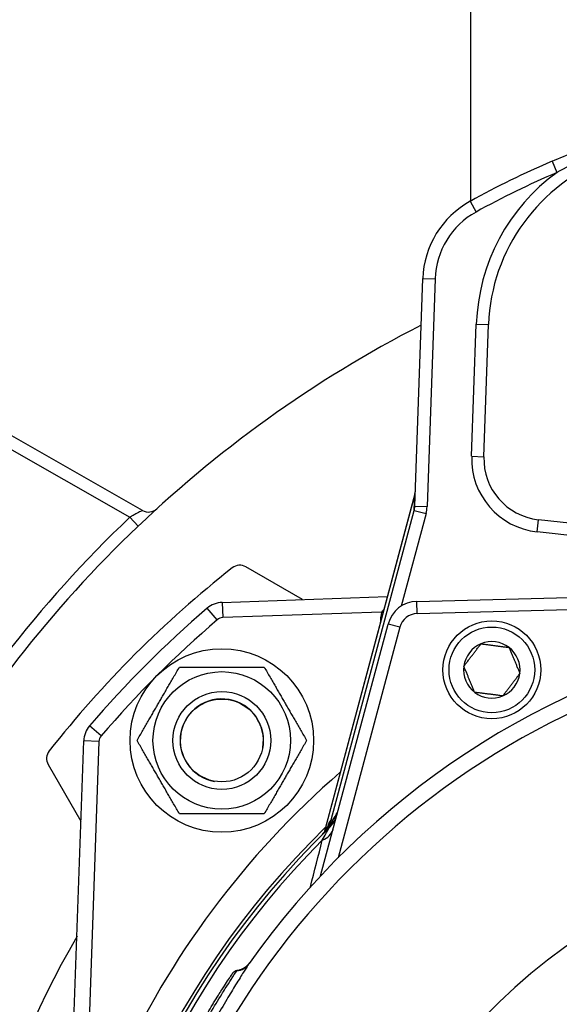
# Model space of a CAD drawing. Header units: millimetres. Extents: x 0 to 5940, y 0 to 4200.
# Tile 34 of 52: x 806 to 894, y 2630 to 2791. Entities that reach past the tile are written whole.
import ezdxf

# ---------------------------------------------------------------- set-up
doc = ezdxf.new("R2010")
doc.units = ezdxf.units.MM
doc.header["$LTSCALE"] = 50
doc.layers.add('02-LINIE-035', color=2, linetype='CONTINUOUS')

msp = doc.modelspace()

# ---------------------------------------------------------------- linework, layer by layer
at = {"layer": '02-LINIE-035'}
for p, q in [((879.53, 2794.82), (879.53, 2761.14)), ((892.89, 2767.67), (893.68, 2765.83)), ((879.48, 2761.11), (880.45, 2759.36)), ((825.93, 2710.57), (746.04, 2756.03)), ((747.03, 2753.16), (823.85, 2709.45)), ((870.44, 2711.27), (871.74, 2748.5)), ((871.74, 2748.5), (873.74, 2748.43)), ((873.74, 2748.43), (872.44, 2711.2)), ((879.73, 2719.42), (880.49, 2741.05)), ((880.49, 2741.05), (882.49, 2740.98)), ((881.73, 2719.35), (882.49, 2740.98)), ((879.73, 2719.42), (881.73, 2719.35)), ((870.43, 2713.26), (855.6, 2657.89)), ((870.43, 2713.25), (855.6, 2657.89)), ((870.34, 2710.58), (870.43, 2713.25)), ((870.43, 2713.26), (870.43, 2713.26)), ((870.44, 2711.27), (872.44, 2711.2)), ((825.23, 2708), (823.85, 2709.45)), ((856.78, 2659.97), (870.34, 2710.58)), ((872.27, 2710.06), (868.21, 2694.92)), ((870.34, 2710.58), (872.27, 2710.06)), ((890.43, 2707.07), (890.64, 2709.06)), ((929.26, 2704.85), (890.64, 2709.06)), ((929.04, 2702.86), (890.43, 2707.07)), ((852.08, 2696), (842.83, 2701.34)), ((870.76, 2695.69), (952.03, 2697.82)), ((838.96, 2695.54), (865.94, 2696.48)), ((838.96, 2695.54), (839.05, 2693.04)), ((870.81, 2693.69), (870.76, 2695.69)), ((933.51, 2695.34), (870.81, 2693.69)), ((838.13, 2692.68), (836.5, 2694.58)), ((865, 2693.95), (839.05, 2693.04)), ((865, 2693.95), (865.25, 2693.89)), ((855.03, 2650.82), (866.06, 2691.99)), ((864.77, 2692.12), (864.77, 2692.14)), ((864.77, 2692.14), (864.78, 2692.14)), ((867.99, 2691.47), (866.06, 2691.99)), ((867.99, 2691.47), (857.89, 2653.78)), ((819.17, 2673.72), (817.27, 2675.35)), ((814.71, 2627.13), (816.31, 2672.89)), ((818.81, 2672.8), (816.31, 2672.89)), ((818.81, 2672.8), (817.21, 2627.04)), ((810.51, 2669.02), (815.85, 2659.77)), ((856.78, 2659.97), (857.02, 2659.91)), ((856.04, 2658.27), (856.04, 2658.27)), ((855.58, 2657.82), (855.58, 2657.82)), ((855.58, 2657.82), (855.58, 2657.82)), ((840.59, 2634.77), (840.59, 2634.78))]:
    msp.add_line(p, q, dxfattribs=at)
for centre, radius in [((883.03, 2684.5), 8), ((883.03, 2684.5), 7), ((838.89, 2672.96), 15), ((838.89, 2672.96), 11.25), ((838.89, 2672.96), 8), ((838.89, 2672.96), 8), ((838.89, 2672.96), 6.77)]:
    msp.add_circle(centre, radius, dxfattribs=at)
for centre, radius, start, end in [((952.03, 2629.82), 150, 113.2193, 118.9254), ((912.47, 2739.93), 30, 109.7628, 178), ((952.03, 2629.82), 148, 113.2193, 118.9254), ((912.47, 2739.93), 32, 125.954, 178), ((886.73, 2747.98), 15, 118.9254, 178), ((886.73, 2747.98), 13, 118.9254, 178), ((962.38, 2563.98), 198.88, 117.199, 151.092), ((891.73, 2719), 12, 178, 263.7858), ((891.73, 2719), 10, 178, 263.7858), ((962.38, 2563.98), 200.88, 133.5993, 151.092), ((826.92, 2712.31), 2, 240.3606, 312.4039), ((841.83, 2699.61), 2, 60, 128.2513), ((952.03, 2559.82), 180, 128.2513, 141.7487), ((839.1, 2691.54), 4, 92, 130.6068), ((870.89, 2690.7), 5, 91.5, 165), ((952.03, 2559.82), 177.5, 130.6068, 139.3932), ((874.77, 2691.79), 10, 167.5225, 178), ((870.89, 2690.7), 3, 91.5, 165), ((952.03, 2559.82), 175, 130.6068, 139.3932), ((839.1, 2691.54), 1.5, 92, 130.6068), ((952.03, 2559.82), 133, 101.9224, 144.7955), ((883.03, 2684.5), 4.62, 112.6173, 172.6173), ((883.03, 2684.5), 4.62, 52.6173, 112.6173), ((883.03, 2684.5), 4.62, 352.6173, 52.6173), ((952.03, 2559.82), 130.37, 103.4591, 247.448), ((883.03, 2684.5), 4.62, 172.6173, 232.6173), ((883.03, 2684.5), 4.62, 292.6173, 352.6173), ((883.03, 2684.5), 4.62, 232.6173, 292.6173), ((838.89, 2672.96), 6.79, 350, 260), ((820.31, 2672.75), 4, 139.3932, 178), ((820.31, 2672.75), 1.5, 139.3932, 178), ((812.25, 2670.02), 2, 141.7487, 210), ((952.03, 2559.82), 143, 130.9811, 229.0189), ((852.9, 2662.2), 5, 314.0768, 345), ((956.86, 2558.53), 142.5, 134.6113, 134.754), ((952.03, 2559.82), 138, 134.1915, 225.8085), ((952.03, 2559.82), 137.5, 134.0768, 225.9232), ((952.03, 2559.82), 136.85, 134.9689, 225.0311), ((952.03, 2559.82), 97.73, 107.0054, 239.2299)]:
    msp.add_arc(centre, radius, start, end, dxfattribs=at)
for centre, major_axis, ratio, start_param, end_param in [((867.54, 2714.02), (3, -0.1), 0.993293, 6.054813, 6.283185), ((867.44, 2711.37), (-0.11, -3.05), 0.984518, 1.342424, 1.570796), ((867.44, 2711.37), (-0.18, -5.03), 0.993293, 1.342424, 1.570796), ((851.7, 2661.02), (3.52, -3.55), 0.998651, 0, 0.528479), ((852.89, 2660.71), (2.26, 3.83), 0.876967, 4.419113, 5.019146), ((855.32, 2660.36), (1.39, -1.44), 0.685613, 0.26301, 0.721846), ((852.24, 2659.72), (4.83, -1.29), 0.661971, 5.565341, 6.283185), ((840.9, 2638.23), (2.45, -1.73), 0.986253, 5.463965, 6.283185)]:
    msp.add_ellipse(centre, major_axis=major_axis, ratio=ratio, start_param=start_param, end_param=end_param, dxfattribs=at)
for points, knots in [([(892.89, 2767.67), (895.38, 2768.74), (897.89, 2769.74), (900.43, 2770.67), (900.72, 2770.77), (901.02, 2770.88), (901.31, 2770.99)], [0, 0, 0, 0, 0.89649, 0.89649, 0.89649, 1, 1, 1, 1]), ([(870.43, 2713.26), (870.48, 2713.41), (870.51, 2713.57), (870.53, 2713.77), (870.53, 2713.81), (870.53, 2713.87), (870.53, 2713.88), (870.53, 2713.9), (870.53, 2713.91), (870.54, 2713.92), (870.54, 2713.92), (870.54, 2713.93), (870.54, 2713.93), (870.54, 2713.93), (870.54, 2713.93), (870.54, 2713.93)], [0, 0, 0, 0, 0.04814546, 0.04814546, 0.06034167, 0.06034167, 0.06491446, 0.06491446, 0.06662922, 0.06662922, 0.06791529, 0.06791529, 0.06799028, 0.06799028, 0.06800903, 0.06800903, 0.06800903, 0.06800903]), ([(870.43, 2713.26), (870.43, 2713.26), (870.43, 2713.26), (870.43, 2713.26), (870.43, 2713.25), (870.43, 2713.25)], [0.9992269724, 0.9992269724, 0.9992269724, 0.9992269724, 0.9995117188, 0.9995117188, 1, 1, 1, 1]), ([(825.93, 2710.57), (825.93, 2710.57), (825.81, 2710.51), (825.41, 2710.3), (825.14, 2710.16), (824.65, 2709.89), (824.45, 2709.78), (824.11, 2709.6), (823.98, 2709.53), (823.85, 2709.45)], [-0.6408816, -0.6408816, -0.6408816, -0.6408816, -0.4133686, -0.4133686, -0.2082865, -0.2082865, -0.0801102, -0.0801102, 0, 0, 0, 0]), ([(855.46, 2657.7), (855.46, 2657.7), (855.46, 2657.71), (855.47, 2657.71), (855.63, 2657.87), (855.79, 2658.05), (855.94, 2658.23), (856.09, 2658.41), (856.23, 2658.59), (856.36, 2658.78), (856.61, 2659.14), (856.82, 2659.52), (857.02, 2659.91)], [0, 0, 0, 0, 0.005022, 0.005022, 0.005022, 0.262946, 0.262946, 0.262946, 0.518867, 0.518867, 0.518867, 1, 1, 1, 1]), ([(855.22, 2657.47), (855.4, 2657.64), (855.56, 2657.83), (855.84, 2658.21), (855.96, 2658.4), (856.12, 2658.67), (856.16, 2658.77), (856.22, 2658.89), (856.24, 2658.93), (856.27, 2659), (856.28, 2659.04), (856.3, 2659.09), (856.31, 2659.1), (856.31, 2659.11), (856.31, 2659.11), (856.31, 2659.11)], [0, 0, 0, 0, 0.075897, 0.075897, 0.1434158, 0.1434158, 0.1807365, 0.1807365, 0.1984724, 0.1984724, 0.2258969, 0.2258969, 0.2544019, 0.2544019, 0.2623853, 0.2623853, 0.2623853, 0.2623853]), ([(855.31, 2656.64), (855.52, 2657.02), (855.72, 2657.38), (855.89, 2657.71), (856.03, 2657.96), (856.16, 2658.19), (856.25, 2658.36), (856.3, 2658.45), (856.34, 2658.52), (856.36, 2658.56), (856.37, 2658.59), (856.38, 2658.6), (856.38, 2658.6)], [0, 0, 0, 0, 0.411436, 0.411436, 0.411436, 0.727726, 0.727726, 0.727726, 0.893476, 0.893476, 0.893476, 1, 1, 1, 1]), ([(843.35, 2636.5), (843.26, 2636.36), (843.09, 2636.1), (842.86, 2635.75), (842.61, 2635.35), (842.27, 2634.82), (841.87, 2634.17), (841.65, 2633.82), (841.41, 2633.43), (841.15, 2633.01), (840.7, 2632.28), (840.21, 2631.47), (839.69, 2630.6), (839.12, 2629.63), (838.51, 2628.6), (837.89, 2627.54), (837.62, 2627.09), (837.36, 2626.64), (837.1, 2626.18), (836.34, 2624.87), (835.6, 2623.57), (834.91, 2622.34), (834.29, 2621.22), (833.71, 2620.17), (833.21, 2619.26), (832.69, 2618.3), (832.26, 2617.49), (831.93, 2616.86), (831.67, 2616.37), (831.48, 2615.99), (831.36, 2615.75), (831.33, 2615.69), (831.31, 2615.64), (831.29, 2615.6)], [0, 0, 0, 0, 0.0902582, 0.0902582, 0.0902582, 0.1936914, 0.1936914, 0.1936914, 0.25, 0.25, 0.25, 0.3473076, 0.3473076, 0.3473076, 0.4547331, 0.4547331, 0.4547331, 0.5, 0.5, 0.5, 0.6303366, 0.6303366, 0.6303366, 0.75, 0.75, 0.75, 0.8762367, 0.8762367, 0.8762367, 0.975991, 0.975991, 0.975991, 1, 1, 1, 1]), ([(840.71, 2634.96), (840.71, 2634.96), (840.71, 2634.96), (840.71, 2634.96), (840.72, 2634.96), (840.72, 2634.96), (840.72, 2634.96), (840.72, 2634.97), (840.72, 2634.97), (840.72, 2634.97), (840.72, 2634.97), (840.72, 2634.97), (840.73, 2634.98), (840.74, 2634.99), (840.75, 2635), (840.83, 2635.11), (840.92, 2635.19), (841.12, 2635.31), (841.23, 2635.35), (841.36, 2635.38), (841.39, 2635.39), (841.41, 2635.39)], [0, 0, 0, 0, 0.0116172, 0.0116172, 0.0159748, 0.0159748, 0.0181414, 0.0181414, 0.019231, 0.019231, 0.0197745, 0.0197745, 0.0208783, 0.0208783, 0.025304, 0.025304, 0.0604402, 0.0604402, 0.0955459, 0.0955459, 0.1021087, 0.1021087, 0.1021087, 0.1021087]), ([(841.41, 2635.39), (841.73, 2635.43), (842.04, 2635.53), (842.63, 2635.82), (842.9, 2636.01), (843.18, 2636.3), (843.24, 2636.36), (843.32, 2636.46), (843.35, 2636.49), (843.39, 2636.54), (843.4, 2636.56), (843.41, 2636.58), (843.41, 2636.58), (843.42, 2636.59), (843.43, 2636.6), (843.43, 2636.61), (843.43, 2636.61), (843.44, 2636.61), (843.44, 2636.62), (843.44, 2636.62), (843.44, 2636.62), (843.44, 2636.62)], [0, 0, 0, 0, 0.0971792, 0.0971792, 0.1946752, 0.1946752, 0.2186924, 0.2186924, 0.2325971, 0.2325971, 0.2381757, 0.2381757, 0.2406563, 0.2406563, 0.2455713, 0.2455713, 0.250386, 0.250386, 0.2607233, 0.2607233, 0.2717999, 0.2717999, 0.2717999, 0.2717999]), ([(831.34, 2617.96), (831.43, 2618.16), (831.65, 2618.6), (831.98, 2619.25), (832.23, 2619.74), (832.54, 2620.34), (832.9, 2621.03), (833.01, 2621.23), (833.12, 2621.45), (833.24, 2621.67), (833.75, 2622.63), (834.34, 2623.72), (834.98, 2624.86), (835.33, 2625.49), (835.7, 2626.13), (836.07, 2626.78), (836.37, 2627.29), (836.67, 2627.8), (836.96, 2628.3), (837.63, 2629.43), (838.28, 2630.51), (838.88, 2631.46), (839.08, 2631.79), (839.27, 2632.1), (839.46, 2632.4), (839.82, 2632.96), (840.13, 2633.45), (840.4, 2633.87), (840.81, 2634.5), (841.11, 2634.95), (841.27, 2635.19), (841.29, 2635.22), (841.31, 2635.25), (841.33, 2635.28)], [0, 0, 0, 0, 0.142587, 0.142587, 0.142587, 0.25, 0.25, 0.25, 0.282557, 0.282557, 0.282557, 0.422443, 0.422443, 0.422443, 0.5, 0.5, 0.5, 0.562018, 0.562018, 0.562018, 0.701955, 0.701955, 0.701955, 0.75, 0.75, 0.75, 0.841232, 0.841232, 0.841232, 0.98061, 0.98061, 0.98061, 1, 1, 1, 1]), ([(831.96, 2619.98), (832.2, 2620.47), (832.52, 2621.1), (833.25, 2622.5), (833.68, 2623.31), (834.6, 2624.99), (835.1, 2625.89), (836.12, 2627.66), (836.65, 2628.56), (837.29, 2629.61), (837.42, 2629.83), (837.55, 2630.05)], [0, 0, 0, 0, 0.304718, 0.304718, 0.609585, 0.609585, 0.916768, 0.916768, 1.222801, 1.222801, 1.304393, 1.304393, 1.304393, 1.304393])]:
    msp.add_open_spline(points, degree=3, knots=knots, dxfattribs=at)
for points in [[(901.82, 2769.58), (899, 2768.56), (896.29, 2767.31), (893.68, 2765.83)], [(865, 2693.95), (865.11, 2694.1), (865.23, 2694.23), (865.36, 2694.35)], [(857.02, 2659.91), (857.26, 2660.31), (857.53, 2660.73), (857.8, 2661.16)], [(856.26, 2658.97), (856.4, 2659.41), (856.49, 2659.69), (856.53, 2659.72)], [(853.38, 2649.03), (854.04, 2651.62), (854.68, 2654.15), (855.31, 2656.64)], [(815.22, 2640.94), (801.11, 2616.56), (793.5, 2588.4), (793.53, 2560.3)], [(841.33, 2635.28), (841.38, 2635.35), (841.41, 2635.39), (841.41, 2635.39)], [(841.41, 2635.39), (841.41, 2635.39), (841.41, 2635.39), (841.41, 2635.39)], [(838.89, 2632.18), (839.47, 2633.09), (839.95, 2633.82), (840.27, 2634.3)], [(840.27, 2634.3), (840.41, 2634.51), (840.52, 2634.66), (840.59, 2634.77)], [(840.35, 2634.41), (840.48, 2634.61), (840.58, 2634.75), (840.64, 2634.84)], [(840.59, 2634.78), (840.66, 2634.88), (840.7, 2634.94), (840.71, 2634.95)], [(838.33, 2631.31), (838.53, 2631.61), (838.71, 2631.91), (838.89, 2632.19)], [(837.55, 2630.04), (837.82, 2630.48), (838.08, 2630.91), (838.33, 2631.31)]]:
    msp.add_open_spline(points, degree=3, dxfattribs=at)
for points, weights in [([(878.45, 2685.1), (879.85, 2686.93), (881.25, 2688.77)], [1.21650635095, 1.40470053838, 1.21650635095]), ([(881.25, 2688.77), (883.54, 2688.47), (885.83, 2688.17)], [1.21650635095, 1.40470053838, 1.21650635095]), ([(885.83, 2688.17), (886.72, 2686.04), (887.61, 2683.91)], [1.21650635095, 1.40470053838, 1.21650635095]), ([(825.04, 2672.96), (828.5, 2678.96), (831.96, 2684.96)], [1, 1.15470053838, 1]), ([(831.96, 2684.96), (838.89, 2684.96), (845.82, 2684.96)], [1, 1.15470053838, 1]), ([(845.82, 2684.96), (849.28, 2678.96), (852.75, 2672.96)], [1, 1.15470053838, 1]), ([(880.22, 2680.83), (879.34, 2682.96), (878.45, 2685.1)], [1.21650635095, 1.40470053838, 1.21650635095]), ([(887.61, 2683.91), (886.21, 2682.07), (884.81, 2680.24)], [1.21650635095, 1.40470053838, 1.21650635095]), ([(884.81, 2680.24), (882.52, 2680.54), (880.22, 2680.83)], [1.21650635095, 1.40470053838, 1.21650635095]), ([(831.96, 2660.96), (828.5, 2666.96), (825.04, 2672.96)], [1, 1.15470053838, 1]), ([(852.75, 2672.96), (849.28, 2666.96), (845.82, 2660.96)], [1, 1.15470053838, 1]), ([(845.82, 2660.96), (838.89, 2660.96), (831.96, 2660.96)], [1, 1.15470053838, 1])]:
    msp.add_rational_spline(points, weights, degree=2, dxfattribs=at)

doc.saveas('drawing.dxf')
